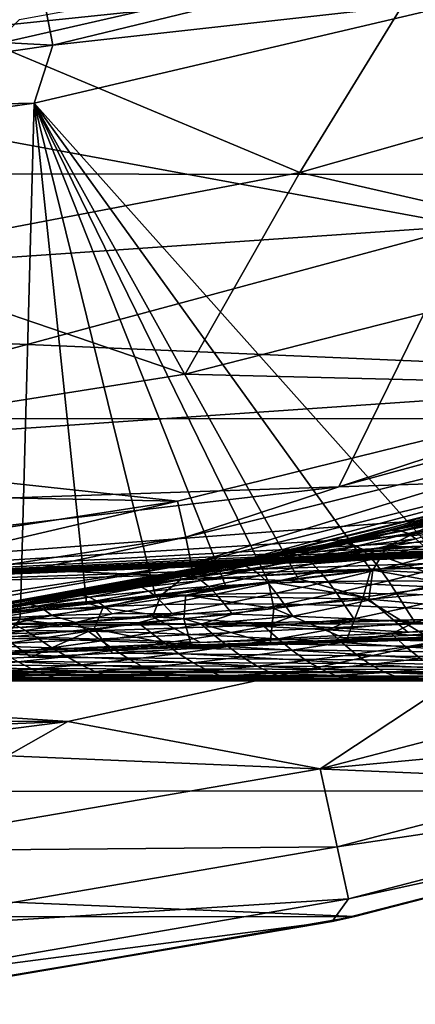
# Model space of a CAD drawing. Header units: metres. Extents: x -31 to 127, y -24 to 31.
# Tile 29 of 150: x 3.7 to 5.31, y -23.82 to -19.81. Entities that reach past the tile are written whole.
import ezdxf

# ---------------------------------------------------------------- set-up
doc = ezdxf.new("R2010")
doc.units = ezdxf.units.M
doc.layers.add('solid_12_381_041_XXX', color=7, linetype='CONTINUOUS')

msp = doc.modelspace()

# ---------------------------------------------------------------- linework, layer by layer
at = {"layer": 'solid_12_381_041_XXX'}
for points in [[(2.43677, -19.088718, 145.393051), (2.013513, -20.00477, 145.31575), (5.98766, -19.588881, 145.356583)], [(-14.277114, -19.291489, -4), (14.260582, -19.303749, -4), (-12.581081, -20.43718, -4)], [(1.840917, -19.279123, 120.789749), (1.891961, -19.813725, 119.06263), (3.766798, -19.544165, 119.06263)], [(-12.581081, -20.43718, -4), (14.260582, -19.303749, -4), (12.573285, -20.442173, -4)], [(3.766798, -19.544165, 119.06263), (3.838551, -19.916113, 117.29406), (5.714306, -19.461058, 117.29406)], [(5.606978, -19.717615, 115.500305), (5.714306, -19.461058, 117.29406), (3.838551, -19.916113, 117.29406)], [(3.600463, -19.913857, 141.120102), (5.416438, -19.49839, 141.120102), (4.84262, -20.434017, 119.262741)], [(3.703381, -19.811338, 141.621948), (5.416438, -19.49839, 141.120102), (3.600463, -19.913857, 141.120102)], [(5.416438, -19.49839, 141.120102), (6.6438, -19.921343, 119.262741), (4.84262, -20.434017, 119.262741)], [(3.766798, -19.544165, 119.06263), (1.891961, -19.813725, 119.06263), (3.838551, -19.916113, 117.29406)], [(2.013513, -20.00477, 145.31575), (5.522888, -20.650442, 145.257324), (5.98766, -19.588881, 145.356583)], [(3.763545, -20.151567, 115.500305), (5.606978, -19.717615, 115.500305), (3.838551, -19.916113, 117.29406)], [(5.426296, -22.014715, 115.500305), (5.606978, -19.717615, 115.500305), (3.763545, -20.151567, 115.500305)], [(1.891961, -19.813725, 119.06263), (1.928033, -20.190809, 117.29406), (3.838551, -19.916113, 117.29406)], [(59.841751, -19.867161, 145.14682), (1.109345, -22.166018, 145.039566), (59.851875, -20.189493, 145.038406)], [(55.96352, -19.998268, 145.153839), (1.109345, -22.166018, 145.039566), (59.841751, -19.867161, 145.14682)], [(3.763545, -20.151567, 115.500305), (3.838551, -19.916113, 117.29406), (1.928033, -20.190809, 117.29406)], [(3.600463, -19.913857, 141.120102), (4.84262, -20.434017, 119.262741), (3.002929, -20.784187, 119.262741)], [(6.296499, -20.765976, 118.050301), (4.84262, -20.434017, 119.262741), (6.6438, -19.921343, 119.262741)], [(55.96352, -19.998268, 145.153839), (52.034374, -20.130415, 145.153961), (1.109345, -22.166018, 145.039566)], [(2.013513, -20.00477, 145.31575), (1.567345, -20.923082, 145.234268), (5.522888, -20.650442, 145.257324)], [(52.034374, -20.130415, 145.153961), (48.109386, -20.262423, 145.154083), (1.109345, -22.166018, 145.039566)], [(1.897259, -20.411608, 115.500305), (3.763545, -20.151567, 115.500305), (1.928033, -20.190809, 117.29406)], [(3.706711, -22.214828, 115.500305), (3.763545, -20.151567, 115.500305), (1.897259, -20.411608, 115.500305)], [(3.706711, -22.214828, 115.500305), (3.975067, -22.183397, 115.500305), (3.763545, -20.151567, 115.500305)], [(5.131662, -22.049385, 115.500305), (5.426296, -22.014715, 115.500305), (3.763545, -20.151567, 115.500305)], [(4.835707, -22.08379, 115.500305), (5.131662, -22.049385, 115.500305), (3.763545, -20.151567, 115.500305)], [(4.716095, -22.097654, 115.500305), (4.835707, -22.08379, 115.500305), (3.763545, -20.151567, 115.500305)], [(4.542697, -22.117659, 115.500305), (4.716095, -22.097654, 115.500305), (3.763545, -20.151567, 115.500305)], [(4.254978, -22.150885, 115.500305), (4.542697, -22.117659, 115.500305), (3.763545, -20.151567, 115.500305)], [(3.975067, -22.183397, 115.500305), (4.254978, -22.150885, 115.500305), (3.763545, -20.151567, 115.500305)], [(59.851875, -20.189493, 145.038406), (1.109345, -22.166018, 145.039566), (59.859264, -20.418592, 144.783661)], [(48.109386, -20.262423, 145.154083), (44.188553, -20.394289, 145.154205), (1.109345, -22.166018, 145.039566)], [(44.188553, -20.394289, 145.154205), (40.271873, -20.526016, 145.154312), (1.109345, -22.166018, 145.039566)], [(3.51284, -22.237835, 115.500305), (3.706711, -22.214828, 115.500305), (1.897259, -20.411608, 115.500305)], [(-12.581081, -20.43718, -4), (12.573285, -20.442173, -4), (10.797912, -21.433685, -4)], [(-12.581081, -20.43718, -4), (10.797912, -21.433685, -4), (-10.79584, -21.434721, -4)], [(59.859264, -20.418592, 144.783661), (1.109345, -22.166018, 145.039566), (1.117308, -22.394527, 144.784851)], [(59.859264, -20.418592, 144.783661), (1.117308, -22.394527, 144.784851), (1.120382, -22.47504, 144.451126)], [(59.859264, -20.418592, 144.783661), (1.120382, -22.47504, 144.451126), (59.861588, -20.49943, 144.450089)], [(4.376455, -21.254089, 118.050301), (3.002929, -20.784187, 119.262741), (4.84262, -20.434017, 119.262741)], [(4.376455, -21.254089, 118.050301), (4.84262, -20.434017, 119.262741), (6.296499, -20.765976, 118.050301)], [(40.271873, -20.526016, 145.154312), (36.359348, -20.657604, 145.154434), (1.109345, -22.166018, 145.039566)], [(1.120382, -22.47504, 144.451126), (1.8965, -22.448938, 142.68895), (59.861588, -20.49943, 142.722702)], [(59.861588, -20.49943, 144.450089), (1.120382, -22.47504, 144.451126), (59.861588, -20.49943, 142.722702)], [(1.8965, -22.448938, 142.68895), (2.746388, -22.416525, 142.640869), (59.861588, -20.49943, 142.722702)], [(2.746388, -22.416525, 142.640869), (3.594143, -22.382093, 142.59761), (59.861588, -20.49943, 142.722702)], [(3.594143, -22.382093, 142.59761), (4.439395, -22.344383, 142.551941), (59.861588, -20.49943, 142.722702)], [(4.439395, -22.344383, 142.551941), (5.282129, -22.30286, 142.504181), (59.861588, -20.49943, 142.722702)], [(9.394648, -20.516787, 145.265808), (5.001331, -21.712252, 145.155365), (8.912523, -21.580709, 145.155258)], [(5.522888, -20.650442, 145.257324), (5.001331, -21.712252, 145.155365), (9.394648, -20.516787, 145.265808)], [(5.282129, -22.30286, 142.504181), (6.122326, -22.25699, 142.454758), (59.861588, -20.49943, 142.722702)], [(5.522888, -20.650442, 145.257324), (1.098244, -21.842846, 145.148544), (5.001331, -21.712252, 145.155365)], [(1.567345, -20.923082, 145.234268), (1.098244, -21.842846, 145.148544), (5.522888, -20.650442, 145.257324)], [(36.359348, -20.657604, 145.154434), (32.450977, -20.789053, 145.154556), (1.109345, -22.166018, 145.039566)], [(4.376455, -21.254089, 118.050301), (6.296499, -20.765976, 118.050301), (6.254954, -21.29987, 118.050301)], [(32.450977, -20.789053, 145.154556), (30.352451, -20.859632, 145.154617), (1.109345, -22.166018, 145.039566)], [(2.427733, -21.563213, 118.050301), (3.002929, -20.784187, 119.262741), (4.376455, -21.254089, 118.050301)], [(30.352451, -20.859632, 145.154617), (28.531822, -20.920864, 145.154663), (1.109345, -22.166018, 145.039566)], [(28.531822, -20.920864, 145.154663), (24.599518, -21.053118, 145.154785), (1.109345, -22.166018, 145.039566)], [(24.599518, -21.053118, 145.154785), (20.671434, -21.185228, 145.154907), (1.109345, -22.166018, 145.039566)], [(20.671434, -21.185228, 145.154907), (16.747574, -21.317198, 145.155014), (1.109345, -22.166018, 145.039566)], [(2.427733, -21.563213, 118.050301), (4.376455, -21.254089, 118.050301), (6.254954, -21.29987, 118.050301)], [(16.747574, -21.317198, 145.155014), (12.827937, -21.449024, 145.155136), (1.109345, -22.166018, 145.039566)], [(2.427733, -21.563213, 118.050301), (6.254954, -21.29987, 118.050301), (4.346262, -21.770403, 118.050301)], [(4.346262, -21.770403, 118.050301), (6.254954, -21.29987, 118.050301), (4.379117, -21.916655, 118.090416)], [(6.254954, -21.29987, 118.050301), (6.301612, -21.44309, 118.090416), (4.379117, -21.916655, 118.090416)], [(6.949281, -21.399672), (5.01194, -21.934269), (7.772167, -21.646294)], [(5.171209, -21.897684, 103.212608), (5.01194, -21.934269), (6.949281, -21.399672)], [(5.322841, -21.86132, 103.090485), (5.171209, -21.897684, 103.212608), (6.949281, -21.399672)], [(-10.79584, -21.434721, -4), (10.797912, -21.433685, -4), (8.94715, -22.269287, -4)], [(-10.79584, -21.434721, -4), (8.94715, -22.269287, -4), (-8.934976, -22.274052, -4)], [(12.827937, -21.449024, 145.155136), (8.912523, -21.580709, 145.155258), (1.109345, -22.166018, 145.039566)], [(4.379117, -21.916655, 118.090416), (6.301612, -21.44309, 118.090416), (4.400659, -22.024467, 118.200302)], [(6.301612, -21.44309, 118.090416), (6.33261, -21.548573, 118.200302), (4.400659, -22.024467, 118.200302)], [(0.443389, -21.695469, 118.050301), (2.427733, -21.563213, 118.050301), (4.346262, -21.770403, 118.050301)], [(4.400659, -22.024467, 118.200302), (6.33261, -21.548573, 118.200302), (4.408532, -22.063881, 118.350304)], [(6.33261, -21.548573, 118.200302), (6.34394, -21.587135, 118.350304), (4.408532, -22.063881, 118.350304)], [(8.912523, -21.580709, 145.155258), (5.001331, -21.712252, 145.155365), (1.109345, -22.166018, 145.039566)], [(4.490691, -22.047306, 140.318451), (4.408532, -22.063881, 118.350304), (6.34394, -21.587135, 118.350304)], [(4.861641, -21.968487, 140.138062), (4.490691, -22.047306, 140.318451), (6.34394, -21.587135, 118.350304)], [(5.371318, -21.849461, 139.903366), (4.861641, -21.968487, 140.138062), (6.34394, -21.587135, 118.350304)], [(5.01194, -21.934269), (5.859378, -22.241089), (7.772167, -21.646294)], [(0.443389, -21.695469, 118.050301), (4.346262, -21.770403, 118.050301), (2.411645, -22.068213, 118.050301)], [(5.001331, -21.712252, 145.155365), (1.098244, -21.842846, 145.148544), (1.109345, -22.166018, 145.039566)], [(2.411645, -22.068213, 118.050301), (4.346262, -21.770403, 118.050301), (2.422255, -22.218216, 118.090416)], [(4.346262, -21.770403, 118.050301), (4.379117, -21.916655, 118.090416), (2.422255, -22.218216, 118.090416)], [(5.375616, -21.867054, 140.408875), (4.861641, -21.968487, 140.138062), (5.371318, -21.849461, 139.903366)], [(5.41785, -21.840424, 103.397095), (5.171209, -21.897684, 103.212608), (5.322841, -21.86132, 103.090485)], [(5.216637, -21.889578, 103.559242), (5.171209, -21.897684, 103.212608), (5.41785, -21.840424, 103.397095)], [(5.197028, -21.955391, 140.94162), (6.03937, -21.819603, 140.996185), (6.004964, -21.944864, 141.500198)], [(5.375616, -21.867054, 140.408875), (6.03937, -21.819603, 140.996185), (5.197028, -21.955391, 140.94162)], [(5.456413, -21.839893, 103.753998), (5.216637, -21.889578, 103.559242), (5.41785, -21.840424, 103.397095)], [(5.252525, -21.890676, 103.919243), (5.216637, -21.889578, 103.559242), (5.456413, -21.839893, 103.753998)], [(5.492624, -21.848297, 104.113373), (5.252525, -21.890676, 103.919243), (5.456413, -21.839893, 103.753998)], [(5.284266, -21.90151, 104.284256), (5.252525, -21.890676, 103.919243), (5.492624, -21.848297, 104.113373)], [(5.525026, -21.86738, 104.477303), (5.284266, -21.90151, 104.284256), (5.492624, -21.848297, 104.113373)], [(5.375616, -21.867054, 140.408875), (4.490691, -22.047306, 140.318451), (4.861641, -21.968487, 140.138062)], [(5.375616, -21.867054, 140.408875), (5.197028, -21.955391, 140.94162), (4.490691, -22.047306, 140.318451)], [(5.216637, -21.889578, 103.559242), (4.969646, -21.944307, 103.375298), (5.171209, -21.897684, 103.212608)], [(5.012534, -21.937511, 103.725571), (4.969646, -21.944307, 103.375298), (5.216637, -21.889578, 103.559242)], [(5.252525, -21.890676, 103.919243), (5.012534, -21.937511, 103.725571), (5.216637, -21.889578, 103.559242)], [(5.043882, -21.940544, 104.091377), (5.012534, -21.937511, 103.725571), (5.252525, -21.890676, 103.919243)], [(5.284266, -21.90151, 104.284256), (5.043882, -21.940544, 104.091377), (5.252525, -21.890676, 103.919243)], [(5.31481, -21.92252, 104.650238), (5.284266, -21.90151, 104.284256), (5.525026, -21.86738, 104.477303)], [(2.422255, -22.218216, 118.090416), (4.379117, -21.916655, 118.090416), (2.43417, -22.327511, 118.200302)], [(4.379117, -21.916655, 118.090416), (4.400659, -22.024467, 118.200302), (2.43417, -22.327511, 118.200302)], [(5.01194, -21.934269), (3.026054, -22.2953), (5.859378, -22.241089)], [(3.079978, -22.288197, 104.951576), (3.026054, -22.2953), (5.01194, -21.934269)], [(3.297431, -22.257065, 104.766975), (3.079978, -22.288197, 104.951576), (5.01194, -21.934269)], [(3.513063, -22.224051, 104.584641), (3.297431, -22.257065, 104.766975), (5.01194, -21.934269)], [(3.72686, -22.189198, 104.404572), (3.513063, -22.224051, 104.584641), (5.01194, -21.934269)], [(3.938607, -22.152594, 104.226936), (3.72686, -22.189198, 104.404572), (5.01194, -21.934269)], [(4.148484, -22.11425, 104.051575), (3.938607, -22.152594, 104.226936), (5.01194, -21.934269)], [(4.356494, -22.074215, 103.878471), (4.148484, -22.11425, 104.051575), (5.01194, -21.934269)], [(4.542228, -22.036745, 103.72451), (4.356494, -22.074215, 103.878471), (5.01194, -21.934269)], [(4.766517, -21.989323, 103.540291), (4.542228, -22.036745, 103.72451), (5.01194, -21.934269)], [(4.969646, -21.944307, 103.375298), (4.766517, -21.989323, 103.540291), (5.01194, -21.934269)], [(5.171209, -21.897684, 103.212608), (4.969646, -21.944307, 103.375298), (5.01194, -21.934269)], [(5.073728, -21.953005, 104.45858), (5.043882, -21.940544, 104.091377), (5.284266, -21.90151, 104.284256)], [(5.31481, -21.92252, 104.650238), (5.073728, -21.953005, 104.45858), (5.284266, -21.90151, 104.284256)], [(5.104627, -21.975025, 104.823105), (5.073728, -21.953005, 104.45858), (5.31481, -21.92252, 104.650238)], [(5.346637, -21.953293, 105.013176), (5.104627, -21.975025, 104.823105), (5.31481, -21.92252, 104.650238)], [(4.358011, -22.089666, 140.886292), (4.490691, -22.047306, 140.318451), (5.197028, -21.955391, 140.94162)], [(4.358011, -22.089666, 140.886292), (5.197028, -21.955391, 140.94162), (5.139437, -22.050541, 141.478271)], [(5.012534, -21.937511, 103.725571), (4.766517, -21.989323, 103.540291), (4.969646, -21.944307, 103.375298)], [(4.803633, -21.984535, 103.898872), (4.766517, -21.989323, 103.540291), (5.012534, -21.937511, 103.725571)], [(5.043882, -21.940544, 104.091377), (4.803633, -21.984535, 103.898872), (5.012534, -21.937511, 103.725571)], [(4.833029, -21.98881, 104.267029), (4.803633, -21.984535, 103.898872), (5.043882, -21.940544, 104.091377)], [(5.073728, -21.953005, 104.45858), (4.833029, -21.98881, 104.267029), (5.043882, -21.940544, 104.091377)], [(4.86321, -22.002129, 104.632889), (4.833029, -21.98881, 104.267029), (5.073728, -21.953005, 104.45858)], [(5.104627, -21.975025, 104.823105), (4.86321, -22.002129, 104.632889), (5.073728, -21.953005, 104.45858)], [(4.894552, -22.024818, 104.995773), (4.86321, -22.002129, 104.632889), (5.104627, -21.975025, 104.823105)], [(5.136882, -22.006403, 105.184319), (4.894552, -22.024818, 104.995773), (5.104627, -21.975025, 104.823105)], [(5.136882, -22.006403, 105.184319), (5.104627, -21.975025, 104.823105), (5.346637, -21.953293, 105.013176)], [(5.379986, -21.99321, 105.372505), (5.136882, -22.006403, 105.184319), (5.346637, -21.953293, 105.013176)], [(5.139437, -22.050541, 141.478271), (6.004964, -21.944864, 141.500198), (6.007612, -22.092373, 141.990005)], [(5.197028, -21.955391, 140.94162), (6.004964, -21.944864, 141.500198), (5.139437, -22.050541, 141.478271)], [(4.803633, -21.984535, 103.898872), (4.542228, -22.036745, 103.72451), (4.766517, -21.989323, 103.540291)], [(4.592483, -22.029942, 104.075745), (4.542228, -22.036745, 103.72451), (4.803633, -21.984535, 103.898872)], [(4.833029, -21.98881, 104.267029), (4.592483, -22.029942, 104.075745), (4.803633, -21.984535, 103.898872)], [(4.622175, -22.034885, 104.44268), (4.592483, -22.029942, 104.075745), (4.833029, -21.98881, 104.267029)], [(4.86321, -22.002129, 104.632889), (4.622175, -22.034885, 104.44268), (4.833029, -21.98881, 104.267029)], [(4.652795, -22.048805, 104.807014), (4.622175, -22.034885, 104.44268), (4.86321, -22.002129, 104.632889)], [(4.894552, -22.024818, 104.995773), (4.652795, -22.048805, 104.807014), (4.86321, -22.002129, 104.632889)], [(4.926342, -22.056698, 105.356438), (4.894552, -22.024818, 104.995773), (5.136882, -22.006403, 105.184319)], [(5.16973, -22.046604, 105.543022), (4.926342, -22.056698, 105.356438), (5.136882, -22.006403, 105.184319)], [(5.470463, -22.110098, 115.332924), (5.426296, -22.014715, 115.500305), (5.131662, -22.049385, 115.500305)], [(5.16973, -22.046604, 105.543022), (5.136882, -22.006403, 105.184319), (5.379986, -21.99321, 105.372505)], [(5.414052, -22.041424, 105.729073), (5.16973, -22.046604, 105.543022), (5.379986, -21.99321, 105.372505)], [(2.43417, -22.327511, 118.200302), (4.400659, -22.024467, 118.200302), (2.438525, -22.367468, 118.350304)], [(4.400659, -22.024467, 118.200302), (4.408532, -22.063881, 118.350304), (2.438525, -22.367468, 118.350304)], [(4.27768, -22.153608, 141.45491), (5.139437, -22.050541, 141.478271), (5.123942, -22.168564, 142.003784)], [(4.358011, -22.089666, 140.886292), (5.139437, -22.050541, 141.478271), (4.27768, -22.153608, 141.45491)], [(4.592483, -22.029942, 104.075745), (4.356494, -22.074215, 103.878471), (4.542228, -22.036745, 103.72451)], [(4.3813, -22.073177, 104.25264), (4.356494, -22.074215, 103.878471), (4.592483, -22.029942, 104.075745)], [(4.358011, -22.089666, 140.886292), (4.359625, -22.073597, 140.384293), (4.490691, -22.047306, 140.318451)], [(4.490691, -22.047306, 140.318451), (4.359625, -22.073597, 140.384293), (4.408532, -22.063881, 118.350304)], [(4.622175, -22.034885, 104.44268), (4.3813, -22.073177, 104.25264), (4.592483, -22.029942, 104.075745)], [(4.41141, -22.07869, 104.618172), (4.3813, -22.073177, 104.25264), (4.622175, -22.034885, 104.44268)], [(4.652795, -22.048805, 104.807014), (4.41141, -22.07869, 104.618172), (4.622175, -22.034885, 104.44268)], [(4.441589, -22.093206, 104.98214), (4.41141, -22.07869, 104.618172), (4.652795, -22.048805, 104.807014)], [(4.683692, -22.0721, 105.169434), (4.441589, -22.093206, 104.98214), (4.652795, -22.048805, 104.807014)], [(4.683692, -22.0721, 105.169434), (4.652795, -22.048805, 104.807014), (4.894552, -22.024818, 104.995773)], [(4.926342, -22.056698, 105.356438), (4.683692, -22.0721, 105.169434), (4.894552, -22.024818, 104.995773)], [(4.714701, -22.104082, 105.528641), (4.683692, -22.0721, 105.169434), (4.926342, -22.056698, 105.356438)], [(4.958384, -22.096697, 105.713638), (4.714701, -22.104082, 105.528641), (4.926342, -22.056698, 105.356438)], [(5.100873, -22.15999, 115.297981), (5.131662, -22.049385, 115.500305), (4.835707, -22.08379, 115.500305)], [(4.958384, -22.096697, 105.713638), (4.926342, -22.056698, 105.356438), (5.16973, -22.046604, 105.543022)], [(5.202951, -22.094212, 105.898048), (4.958384, -22.096697, 105.713638), (5.16973, -22.046604, 105.543022)], [(5.100873, -22.15999, 115.297981), (5.470463, -22.110098, 115.332924), (5.131662, -22.049385, 115.500305)], [(5.139437, -22.050541, 141.478271), (6.007612, -22.092373, 141.990005), (5.123942, -22.168564, 142.003784)], [(5.202951, -22.094212, 105.898048), (5.16973, -22.046604, 105.543022), (5.414052, -22.041424, 105.729073)], [(5.448592, -22.096182, 106.081772), (5.202951, -22.094212, 105.898048), (5.414052, -22.041424, 105.729073)], [(2.448424, -22.366386, 141.479996), (2.438525, -22.367468, 118.350304), (4.408532, -22.063881, 118.350304)], [(2.57014, -22.352726, 141.401718), (2.448424, -22.366386, 141.479996), (4.408532, -22.063881, 118.350304)], [(2.907477, -22.311356, 141.191376), (2.57014, -22.352726, 141.401718), (4.408532, -22.063881, 118.350304)], [(3.380455, -22.244606, 140.911972), (2.907477, -22.311356, 141.191376), (4.408532, -22.063881, 118.350304)], [(3.523992, -22.222319, 140.830521), (3.380455, -22.244606, 140.911972), (4.408532, -22.063881, 118.350304)], [(3.865818, -22.165411, 140.642365), (3.523992, -22.222319, 140.830521), (4.408532, -22.063881, 118.350304)], [(4.358011, -22.089666, 140.886292), (3.523992, -22.222319, 140.830521), (3.865818, -22.165411, 140.642365)], [(4.358011, -22.089666, 140.886292), (4.27768, -22.153608, 141.45491), (3.523992, -22.222319, 140.830521)], [(4.359625, -22.073597, 140.384293), (3.865818, -22.165411, 140.642365), (4.408532, -22.063881, 118.350304)], [(4.358011, -22.089666, 140.886292), (3.865818, -22.165411, 140.642365), (4.359625, -22.073597, 140.384293)], [(4.3813, -22.073177, 104.25264), (4.148484, -22.11425, 104.051575), (4.356494, -22.074215, 103.878471)], [(4.17019, -22.114212, 104.429398), (4.148484, -22.11425, 104.051575), (4.3813, -22.073177, 104.25264)], [(4.41141, -22.07869, 104.618172), (4.17019, -22.114212, 104.429398), (4.3813, -22.073177, 104.25264)], [(4.199841, -22.120348, 104.794678), (4.17019, -22.114212, 104.429398), (4.41141, -22.07869, 104.618172)], [(4.441589, -22.093206, 104.98214), (4.199841, -22.120348, 104.794678), (4.41141, -22.07869, 104.618172)], [(4.229249, -22.135302, 105.15731), (4.199841, -22.120348, 104.794678), (4.441589, -22.093206, 104.98214)], [(4.471718, -22.116804, 105.343163), (4.229249, -22.135302, 105.15731), (4.441589, -22.093206, 104.98214)], [(4.471718, -22.116804, 105.343163), (4.441589, -22.093206, 104.98214), (4.683692, -22.0721, 105.169434)], [(4.714701, -22.104082, 105.528641), (4.471718, -22.116804, 105.343163), (4.683692, -22.0721, 105.169434)], [(4.746729, -22.143431, 105.884575), (4.714701, -22.104082, 105.528641), (4.958384, -22.096697, 105.713638)], [(5.100873, -22.15999, 115.297981), (4.835707, -22.08379, 115.500305), (4.716095, -22.097654, 115.500305)], [(4.991512, -22.143217, 106.06736), (4.746729, -22.143431, 105.884575), (4.958384, -22.096697, 105.713638)], [(4.991512, -22.143217, 106.06736), (4.958384, -22.096697, 105.713638), (5.202951, -22.094212, 105.898048)], [(5.23731, -22.147354, 106.249413), (4.991512, -22.143217, 106.06736), (5.202951, -22.094212, 105.898048)], [(5.123942, -22.168564, 142.003784), (6.007612, -22.092373, 141.990005), (6.122326, -22.25699, 142.454758)], [(5.23731, -22.147354, 106.249413), (5.202951, -22.094212, 105.898048), (5.448592, -22.096182, 106.081772)], [(5.484302, -22.155363, 106.430634), (5.23731, -22.147354, 106.249413), (5.448592, -22.096182, 106.081772)], [(4.17019, -22.114212, 104.429398), (3.938607, -22.152594, 104.226936), (4.148484, -22.11425, 104.051575)], [(3.958265, -22.153179, 104.607178), (3.938607, -22.152594, 104.226936), (4.17019, -22.114212, 104.429398)], [(4.199841, -22.120348, 104.794678), (3.958265, -22.153179, 104.607178), (4.17019, -22.114212, 104.429398)], [(3.987112, -22.159878, 104.971199), (3.958265, -22.153179, 104.607178), (4.199841, -22.120348, 104.794678)], [(4.229249, -22.135302, 105.15731), (3.987112, -22.159878, 104.971199), (4.199841, -22.120348, 104.794678)], [(4.016665, -22.174963, 105.332748), (3.987112, -22.159878, 104.971199), (4.229249, -22.135302, 105.15731)], [(4.259486, -22.158827, 105.517174), (4.016665, -22.174963, 105.332748), (4.229249, -22.135302, 105.15731)], [(4.259486, -22.158827, 105.517174), (4.229249, -22.135302, 105.15731), (4.471718, -22.116804, 105.343163)], [(4.379124, -22.1527, 115.448906), (4.542697, -22.117659, 115.500305), (4.254978, -22.150885, 115.500305)], [(4.50278, -22.148474, 105.701141), (4.259486, -22.158827, 105.517174), (4.471718, -22.116804, 105.343163)], [(4.379124, -22.1527, 115.448906), (4.716095, -22.097654, 115.500305), (4.542697, -22.117659, 115.500305)], [(4.736827, -22.205956, 115.26049), (4.716095, -22.097654, 115.500305), (4.379124, -22.1527, 115.448906)], [(4.50278, -22.148474, 105.701141), (4.471718, -22.116804, 105.343163), (4.714701, -22.104082, 105.528641)], [(4.746729, -22.143431, 105.884575), (4.50278, -22.148474, 105.701141), (4.714701, -22.104082, 105.528641)], [(4.736827, -22.205956, 115.26049), (5.100873, -22.15999, 115.297981), (4.716095, -22.097654, 115.500305)], [(5.344446, -22.310333, 115.091705), (5.470463, -22.110098, 115.332924), (5.100873, -22.15999, 115.297981)], [(3.420796, -22.25428, 141.429626), (3.523992, -22.222319, 140.830521), (4.27768, -22.153608, 141.45491)], [(3.420796, -22.25428, 141.429626), (4.27768, -22.153608, 141.45491), (4.244561, -22.240948, 142.015396)], [(3.958265, -22.153179, 104.607178), (3.72686, -22.189198, 104.404572), (3.938607, -22.152594, 104.226936)], [(3.745159, -22.190165, 104.78495), (3.72686, -22.189198, 104.404572), (3.958265, -22.153179, 104.607178)], [(3.987112, -22.159878, 104.971199), (3.745159, -22.190165, 104.78495), (3.958265, -22.153179, 104.607178)], [(3.774157, -22.19713, 105.14798), (3.745159, -22.190165, 104.78495), (3.987112, -22.159878, 104.971199)], [(4.016665, -22.174963, 105.332748), (3.774157, -22.19713, 105.14798), (3.987112, -22.159878, 104.971199)], [(3.803897, -22.21217, 105.508324), (3.774157, -22.19713, 105.14798), (4.016665, -22.174963, 105.332748)], [(4.047041, -22.198164, 105.691338), (3.803897, -22.21217, 105.508324), (4.016665, -22.174963, 105.332748)], [(4.042132, -22.204002, 115.393829), (4.254978, -22.150885, 115.500305), (3.975067, -22.183397, 115.500305)], [(4.047041, -22.198164, 105.691338), (4.016665, -22.174963, 105.332748), (4.259486, -22.158827, 105.517174)], [(4.042132, -22.204002, 115.393829), (4.379124, -22.1527, 115.448906), (4.254978, -22.150885, 115.500305)], [(4.371708, -22.248892, 115.220024), (4.379124, -22.1527, 115.448906), (4.042132, -22.204002, 115.393829)], [(4.290615, -22.189886, 105.873825), (4.047041, -22.198164, 105.691338), (4.259486, -22.158827, 105.517174)], [(4.27768, -22.153608, 141.45491), (5.123942, -22.168564, 142.003784), (4.244561, -22.240948, 142.015396)], [(4.244561, -22.240948, 142.015396), (5.123942, -22.168564, 142.003784), (5.282129, -22.30286, 142.504181)], [(4.290615, -22.189886, 105.873825), (4.259486, -22.158827, 105.517174), (4.50278, -22.148474, 105.701141)], [(4.534791, -22.186832, 106.055702), (4.290615, -22.189886, 105.873825), (4.50278, -22.148474, 105.701141)], [(4.371708, -22.248892, 115.220024), (4.736827, -22.205956, 115.26049), (4.379124, -22.1527, 115.448906)], [(4.534791, -22.186832, 106.055702), (4.50278, -22.148474, 105.701141), (4.746729, -22.143431, 105.884575)], [(4.779747, -22.18849, 106.236885), (4.534791, -22.186832, 106.055702), (4.746729, -22.143431, 105.884575)], [(5.033479, -22.331015, 115.068604), (5.100873, -22.15999, 115.297981), (4.736827, -22.205956, 115.26049)], [(4.779747, -22.18849, 106.236885), (4.746729, -22.143431, 105.884575), (4.991512, -22.143217, 106.06736)], [(5.025655, -22.19434, 106.417297), (4.779747, -22.18849, 106.236885), (4.991512, -22.143217, 106.06736)], [(5.025655, -22.19434, 106.417297), (4.991512, -22.143217, 106.06736), (5.23731, -22.147354, 106.249413)], [(5.272691, -22.203869, 106.596848), (5.025655, -22.19434, 106.417297), (5.23731, -22.147354, 106.249413)], [(5.033479, -22.331015, 115.068604), (5.344446, -22.310333, 115.091705), (5.100873, -22.15999, 115.297981)], [(5.123942, -22.168564, 142.003784), (6.122326, -22.25699, 142.454758), (5.282129, -22.30286, 142.504181)], [(5.272691, -22.203869, 106.596848), (5.23731, -22.147354, 106.249413), (5.484302, -22.155363, 106.430634)], [(5.521007, -22.216597, 106.775444), (5.272691, -22.203869, 106.596848), (5.484302, -22.155363, 106.430634)], [(3.704824, -22.251261, 115.336136), (3.706711, -22.214828, 115.500305), (3.51284, -22.237835, 115.500305)], [(3.745159, -22.190165, 104.78495), (3.513063, -22.224051, 104.584641), (3.72686, -22.189198, 104.404572)], [(3.531843, -22.225018, 104.962982), (3.513063, -22.224051, 104.584641), (3.745159, -22.190165, 104.78495)], [(3.774157, -22.19713, 105.14798), (3.531843, -22.225018, 104.962982), (3.745159, -22.190165, 104.78495)], [(3.561049, -22.232092, 105.324875), (3.531843, -22.225018, 104.962982), (3.774157, -22.19713, 105.14798)], [(3.803897, -22.21217, 105.508324), (3.561049, -22.232092, 105.324875), (3.774157, -22.19713, 105.14798)], [(3.592915, -22.246796, 105.685295), (3.561049, -22.232092, 105.324875), (3.803897, -22.21217, 105.508324)], [(3.836257, -22.234756, 105.866859), (3.592915, -22.246796, 105.685295), (3.803897, -22.21217, 105.508324)], [(3.704824, -22.251261, 115.336136), (4.042132, -22.204002, 115.393829), (3.706711, -22.214828, 115.500305)], [(4.006721, -22.288551, 115.176987), (4.042132, -22.204002, 115.393829), (3.704824, -22.251261, 115.336136)], [(4.042132, -22.204002, 115.393829), (3.975067, -22.183397, 115.500305), (3.706711, -22.214828, 115.500305)], [(3.836257, -22.234756, 105.866859), (3.803897, -22.21217, 105.508324), (4.047041, -22.198164, 105.691338)], [(4.079983, -22.228313, 106.047829), (3.836257, -22.234756, 105.866859), (4.047041, -22.198164, 105.691338)], [(4.006721, -22.288551, 115.176987), (4.371708, -22.248892, 115.220024), (4.042132, -22.204002, 115.393829)], [(4.079983, -22.228313, 106.047829), (4.047041, -22.198164, 105.691338), (4.290615, -22.189886, 105.873825)], [(4.324258, -22.226954, 106.228119), (4.079983, -22.228313, 106.047829), (4.290615, -22.189886, 105.873825)], [(4.324258, -22.226954, 106.228119), (4.290615, -22.189886, 105.873825), (4.534791, -22.186832, 106.055702)], [(4.569251, -22.230129, 106.407669), (4.324258, -22.226954, 106.228119), (4.534791, -22.186832, 106.055702)], [(4.722942, -22.35059, 115.044548), (4.736827, -22.205956, 115.26049), (4.371708, -22.248892, 115.220024)], [(4.569251, -22.230129, 106.407669), (4.534791, -22.186832, 106.055702), (4.779747, -22.18849, 106.236885)], [(4.815132, -22.237293, 106.586403), (4.569251, -22.230129, 106.407669), (4.779747, -22.18849, 106.236885)], [(4.722942, -22.35059, 115.044548), (5.033479, -22.331015, 115.068604), (4.736827, -22.205956, 115.26049)], [(4.815132, -22.237293, 106.586403), (4.779747, -22.18849, 106.236885), (5.025655, -22.19434, 106.417297)], [(5.06207, -22.247902, 106.764252), (4.815132, -22.237293, 106.586403), (5.025655, -22.19434, 106.417297)], [(5.06207, -22.247902, 106.764252), (5.025655, -22.19434, 106.417297), (5.272691, -22.203869, 106.596848)], [(5.310226, -22.261419, 106.941132), (5.06207, -22.247902, 106.764252), (5.272691, -22.203869, 106.596848)], [(5.310226, -22.261419, 106.941132), (5.272691, -22.203869, 106.596848), (5.521007, -22.216597, 106.775444)], [(5.559688, -22.277409, 107.116905), (5.310226, -22.261419, 106.941132), (5.521007, -22.216597, 106.775444)], [(1.023618, -22.476307), (3.899206, -22.666435), (5.859378, -22.241089)], [(3.026054, -22.2953), (1.023618, -22.476307), (5.859378, -22.241089)], [(3.367136, -22.294449, 115.276131), (3.704824, -22.251261, 115.336136), (3.51284, -22.237835, 115.500305)], [(3.641448, -22.324909, 115.131638), (3.704824, -22.251261, 115.336136), (3.367136, -22.294449, 115.276131)], [(3.370412, -22.310019, 142.024429), (4.244561, -22.240948, 142.015396), (4.439395, -22.344383, 142.551941)], [(3.420796, -22.25428, 141.429626), (4.244561, -22.240948, 142.015396), (3.370412, -22.310019, 142.024429)], [(3.675632, -22.267284, 106.079285), (3.592915, -22.246796, 105.685295), (3.836257, -22.234756, 105.866859)], [(3.641448, -22.324909, 115.131638), (4.006721, -22.288551, 115.176987), (3.704824, -22.251261, 115.336136)], [(3.675632, -22.267284, 106.079285), (3.836257, -22.234756, 105.866859), (3.93032, -22.263411, 106.26651)], [(3.93032, -22.263411, 106.26651), (3.836257, -22.234756, 105.866859), (4.079983, -22.228313, 106.047829)], [(4.926247, -22.857864, -0.07612), (5.859378, -22.241089), (3.899206, -22.666435)], [(3.93032, -22.263411, 106.26651), (4.079983, -22.228313, 106.047829), (4.324258, -22.226954, 106.228119)], [(3.93032, -22.263411, 106.26651), (4.324258, -22.226954, 106.228119), (4.185587, -22.264717, 106.452927)], [(4.405775, -22.369484, 115.018967), (4.371708, -22.248892, 115.220024), (4.006721, -22.288551, 115.176987)], [(4.185587, -22.264717, 106.452927), (4.324258, -22.226954, 106.228119), (4.569251, -22.230129, 106.407669)], [(4.185587, -22.264717, 106.452927), (4.569251, -22.230129, 106.407669), (4.44162, -22.270555, 106.638458)], [(4.244561, -22.240948, 142.015396), (5.282129, -22.30286, 142.504181), (4.439395, -22.344383, 142.551941)], [(4.405775, -22.369484, 115.018967), (4.722942, -22.35059, 115.044548), (4.371708, -22.248892, 115.220024)], [(4.44162, -22.270555, 106.638458), (4.569251, -22.230129, 106.407669), (4.815132, -22.237293, 106.586403)], [(4.44162, -22.270555, 106.638458), (4.815132, -22.237293, 106.586403), (4.698606, -22.280273, 106.823044)], [(4.698606, -22.280273, 106.823044), (4.815132, -22.237293, 106.586403), (5.06207, -22.247902, 106.764252)], [(4.698606, -22.280273, 106.823044), (5.06207, -22.247902, 106.764252), (4.956736, -22.293219, 107.006607)], [(4.926247, -22.857864, -0.07612), (6.846982, -22.357744, -0.07612), (5.859378, -22.241089)], [(4.956736, -22.293219, 107.006607), (5.06207, -22.247902, 106.764252), (5.310226, -22.261419, 106.941132)], [(-8.934976, -22.274052, -4), (8.94715, -22.269287, -4), (7.029178, -22.947445, -4)], [(-8.934976, -22.274052, -4), (7.029178, -22.947445, -4), (-7.007277, -22.954052, -4)], [(3.675632, -22.267284, 106.079285), (3.727699, -22.296379, 106.445724), (3.472785, -22.298773, 106.259918)], [(3.472785, -22.298773, 106.259918), (3.727699, -22.296379, 106.445724), (3.525192, -22.326569, 106.624649)], [(3.727699, -22.296379, 106.445724), (3.780737, -22.330015, 106.808174), (3.525192, -22.326569, 106.624649)], [(3.749021, -22.404627, 114.96347), (4.006721, -22.288551, 115.176987), (3.641448, -22.324909, 115.131638)], [(3.675632, -22.267284, 106.079285), (3.93032, -22.263411, 106.26651), (3.727699, -22.296379, 106.445724)], [(3.93032, -22.263411, 106.26651), (3.983129, -22.298903, 106.630669), (3.727699, -22.296379, 106.445724)], [(3.727699, -22.296379, 106.445724), (3.983129, -22.298903, 106.630669), (3.780737, -22.330015, 106.808174)], [(3.749021, -22.404627, 114.96347), (4.081397, -22.387529, 114.991943), (4.006721, -22.288551, 115.176987)], [(3.93032, -22.263411, 106.26651), (4.185587, -22.264717, 106.452927), (3.983129, -22.298903, 106.630669)], [(4.185587, -22.264717, 106.452927), (4.239258, -22.305672, 106.814674), (3.983129, -22.298903, 106.630669)], [(4.081397, -22.387529, 114.991943), (4.405775, -22.369484, 115.018967), (4.006721, -22.288551, 115.176987)], [(4.185587, -22.264717, 106.452927), (4.44162, -22.270555, 106.638458), (4.239258, -22.305672, 106.814674)], [(4.44162, -22.270555, 106.638458), (4.496269, -22.31601, 106.997696), (4.239258, -22.305672, 106.814674)], [(4.44162, -22.270555, 106.638458), (4.698606, -22.280273, 106.823044), (4.496269, -22.31601, 106.997696)], [(4.698606, -22.280273, 106.823044), (4.754345, -22.329241, 107.179672), (4.496269, -22.31601, 106.997696)], [(4.698606, -22.280273, 106.823044), (4.956736, -22.293219, 107.006607), (4.754345, -22.329241, 107.179672)], [(4.956736, -22.293219, 107.006607), (5.013659, -22.344704, 107.360542), (4.754345, -22.329241, 107.179672)], [(4.956736, -22.293219, 107.006607), (5.310226, -22.261419, 106.941132), (5.216175, -22.308764, 107.189064)], [(4.956736, -22.293219, 107.006607), (5.216175, -22.308764, 107.189064), (5.013659, -22.344704, 107.360542)], [(5.216175, -22.308764, 107.189064), (5.310226, -22.261419, 106.941132), (5.559688, -22.277409, 107.116905)], [(5.216175, -22.308764, 107.189064), (5.559688, -22.277409, 107.116905), (5.477001, -22.326382, 107.370255)], [(3.370412, -22.310019, 142.024429), (4.439395, -22.344383, 142.551941), (3.594143, -22.382093, 142.59761)], [(3.408192, -22.420603, 114.933685), (3.749021, -22.404627, 114.96347), (3.641448, -22.324909, 115.131638)], [(3.525192, -22.326569, 106.624649), (3.780737, -22.330015, 106.808174), (3.578758, -22.358156, 106.985664)], [(3.780737, -22.330015, 106.808174), (3.834878, -22.36585, 107.166809), (3.578758, -22.358156, 106.985664)], [(3.983129, -22.298903, 106.630669), (4.036912, -22.337389, 106.990738), (3.780737, -22.330015, 106.808174)], [(3.780737, -22.330015, 106.808174), (4.036912, -22.337389, 106.990738), (3.834878, -22.36585, 107.166809)], [(4.036912, -22.337389, 106.990738), (4.091728, -22.376421, 107.346909), (3.834878, -22.36585, 107.166809)], [(3.983129, -22.298903, 106.630669), (4.239258, -22.305672, 106.814674), (4.036912, -22.337389, 106.990738)], [(4.239258, -22.305672, 106.814674), (4.293893, -22.347996, 107.172272), (4.036912, -22.337389, 106.990738)], [(4.036912, -22.337389, 106.990738), (4.293893, -22.347996, 107.172272), (4.091728, -22.376421, 107.346909)], [(4.239258, -22.305672, 106.814674), (4.496269, -22.31601, 106.997696), (4.293893, -22.347996, 107.172272)], [(4.496269, -22.31601, 106.997696), (4.551859, -22.361147, 107.352745), (4.293893, -22.347996, 107.172272)], [(4.496269, -22.31601, 106.997696), (4.754345, -22.329241, 107.179672), (4.551859, -22.361147, 107.352745)], [(4.754345, -22.329241, 107.179672), (4.810985, -22.37615, 107.532104), (4.551859, -22.361147, 107.352745)], [(11.486444, -22.466866, 114.825111), (5.033479, -22.331015, 115.068604), (4.722942, -22.35059, 115.044548)], [(4.754345, -22.329241, 107.179672), (5.013659, -22.344704, 107.360542), (4.810985, -22.37615, 107.532104)], [(5.216175, -22.308764, 107.189064), (5.274301, -22.361809, 107.540169), (5.013659, -22.344704, 107.360542)], [(11.486444, -22.466866, 114.825111), (5.344446, -22.310333, 115.091705), (5.033479, -22.331015, 115.068604)], [(5.216175, -22.308764, 107.189064), (5.477001, -22.326382, 107.370255), (5.274301, -22.361809, 107.540169)], [(5.477001, -22.326382, 107.370255), (5.536317, -22.380014, 107.718407), (5.274301, -22.361809, 107.540169)], [(3.578758, -22.358156, 106.985664), (3.834878, -22.36585, 107.166809), (3.639101, -22.391401, 107.347015)], [(3.834878, -22.36585, 107.166809), (3.895177, -22.401693, 107.525314), (3.639101, -22.391401, 107.347015)], [(3.834878, -22.36585, 107.166809), (4.091728, -22.376421, 107.346909), (3.895177, -22.401693, 107.525314)], [(4.091728, -22.376421, 107.346909), (4.152073, -22.41374, 107.702515), (3.895177, -22.401693, 107.525314)], [(11.486444, -22.466866, 114.825111), (4.405775, -22.369484, 115.018967), (4.081397, -22.387529, 114.991943)], [(4.293893, -22.347996, 107.172272), (4.34948, -22.389158, 107.525925), (4.091728, -22.376421, 107.346909)], [(4.091728, -22.376421, 107.346909), (4.34948, -22.389158, 107.525925), (4.152073, -22.41374, 107.702515)], [(4.293893, -22.347996, 107.172272), (4.551859, -22.361147, 107.352745), (4.34948, -22.389158, 107.525925)], [(4.551859, -22.361147, 107.352745), (4.60831, -22.403357, 107.703819), (4.34948, -22.389158, 107.525925)], [(11.486444, -22.466866, 114.825111), (4.722942, -22.35059, 115.044548), (4.405775, -22.369484, 115.018967)], [(4.551859, -22.361147, 107.352745), (4.810985, -22.37615, 107.532104), (4.60831, -22.403357, 107.703819)], [(4.810985, -22.37615, 107.532104), (4.86834, -22.418356, 107.880516), (4.60831, -22.403357, 107.703819)], [(5.013659, -22.344704, 107.360542), (5.071378, -22.392372, 107.710243), (4.810985, -22.37615, 107.532104)], [(4.810985, -22.37615, 107.532104), (5.071378, -22.392372, 107.710243), (4.86834, -22.418356, 107.880516)], [(6.942062, -22.668213, -0.293171), (6.846982, -22.357744, -0.07612), (4.926247, -22.857864, -0.07612)], [(5.013659, -22.344704, 107.360542), (5.274301, -22.361809, 107.540169), (5.071378, -22.392372, 107.710243)], [(5.274301, -22.361809, 107.540169), (5.333078, -22.409239, 107.887032), (5.071378, -22.392372, 107.710243)], [(5.274301, -22.361809, 107.540169), (5.536317, -22.380014, 107.718407), (5.333078, -22.409239, 107.887032)], [(11.486444, -22.466866, 114.825111), (3.749021, -22.404627, 114.96347), (3.408192, -22.420603, 114.933685)], [(3.639101, -22.391401, 107.347015), (3.895177, -22.401693, 107.525314), (3.697879, -22.423685, 107.703041)], [(3.895177, -22.401693, 107.525314), (3.953765, -22.434797, 107.878456), (3.697879, -22.423685, 107.703041)], [(11.486444, -22.466866, 114.825111), (4.081397, -22.387529, 114.991943), (3.749021, -22.404627, 114.96347)], [(3.895177, -22.401693, 107.525314), (4.152073, -22.41374, 107.702515), (3.953765, -22.434797, 107.878456)], [(4.152073, -22.41374, 107.702515), (4.210551, -22.446535, 108.052757), (3.953765, -22.434797, 107.878456)], [(4.34948, -22.389158, 107.525925), (4.409958, -22.426826, 107.878601), (4.152073, -22.41374, 107.702515)], [(4.152073, -22.41374, 107.702515), (4.409958, -22.426826, 107.878601), (4.210551, -22.446535, 108.052757)], [(4.34948, -22.389158, 107.525925), (4.60831, -22.403357, 107.703819), (4.409958, -22.426826, 107.878601)], [(4.60831, -22.403357, 107.703819), (4.668971, -22.440277, 108.053513), (4.409958, -22.426826, 107.878601)], [(4.60831, -22.403357, 107.703819), (4.86834, -22.418356, 107.880516), (4.668971, -22.440277, 108.053513)], [(5.071378, -22.392372, 107.710243), (5.129613, -22.433569, 108.055908), (4.86834, -22.418356, 107.880516)], [(5.071378, -22.392372, 107.710243), (5.333078, -22.409239, 107.887032), (5.129613, -22.433569, 108.055908)], [(5.333078, -22.409239, 107.887032), (5.392161, -22.448418, 108.229881), (5.129613, -22.433569, 108.055908)], [(11.486444, -22.466866, 114.825111), (2.702336, -22.448895, 114.869934), (2.337327, -22.46085, 114.836296)], [(11.486444, -22.466866, 114.825111), (3.059255, -22.435347, 114.902626), (2.702336, -22.448895, 114.869934)], [(11.486444, -22.466866, 114.825111), (3.408192, -22.420603, 114.933685), (3.059255, -22.435347, 114.902626)], [(3.697879, -22.423685, 107.703041), (3.754474, -22.452517, 108.053711), (3.499755, -22.442528, 107.880058)], [(3.499755, -22.442528, 107.880058), (3.754474, -22.452517, 108.053711), (3.557842, -22.467138, 108.230751)], [(3.754474, -22.452517, 108.053711), (3.811304, -22.475733, 108.401093), (3.557842, -22.467138, 108.230751)], [(3.697879, -22.423685, 107.703041), (3.953765, -22.434797, 107.878456), (3.754474, -22.452517, 108.053711)], [(3.953765, -22.434797, 107.878456), (4.010003, -22.46274, 108.226257), (3.754474, -22.452517, 108.053711)], [(3.754474, -22.452517, 108.053711), (4.010003, -22.46274, 108.226257), (3.811304, -22.475733, 108.401093)], [(3.953765, -22.434797, 107.878456), (4.210551, -22.446535, 108.052757), (4.010003, -22.46274, 108.226257)], [(4.210551, -22.446535, 108.052757), (4.266495, -22.4725, 108.397675), (4.010003, -22.46274, 108.226257)], [(4.409958, -22.426826, 107.878601), (4.468386, -22.45821, 108.225914), (4.210551, -22.446535, 108.052757)], [(4.210551, -22.446535, 108.052757), (4.468386, -22.45821, 108.225914), (4.266495, -22.4725, 108.397675)], [(4.409958, -22.426826, 107.878601), (4.668971, -22.440277, 108.053513), (4.468386, -22.45821, 108.225914)], [(4.668971, -22.440277, 108.053513), (4.727325, -22.469301, 108.397858), (4.468386, -22.45821, 108.225914)], [(4.86834, -22.418356, 107.880516), (4.929156, -22.453531, 108.227165), (4.668971, -22.440277, 108.053513)], [(4.668971, -22.440277, 108.053513), (4.929156, -22.453531, 108.227165), (4.727325, -22.469301, 108.397858)], [(4.929156, -22.453531, 108.227165), (4.987393, -22.479349, 108.568504), (4.727325, -22.469301, 108.397858)], [(4.86834, -22.418356, 107.880516), (5.129613, -22.433569, 108.055908), (4.929156, -22.453531, 108.227165)], [(5.129613, -22.433569, 108.055908), (5.190542, -22.466049, 108.39946), (4.929156, -22.453531, 108.227165)], [(4.929156, -22.453531, 108.227165), (5.190542, -22.466049, 108.39946), (4.987393, -22.479349, 108.568504)], [(5.129613, -22.433569, 108.055908), (5.392161, -22.448418, 108.229881), (5.190542, -22.466049, 108.39946)], [(5.392161, -22.448418, 108.229881), (5.453156, -22.477297, 108.570297), (5.190542, -22.466049, 108.39946)], [(1.023618, -22.476307), (-4.060794, -22.638103), (3.899206, -22.666435)], [(9.48405, -22.5, 114.516884), (0.645059, -22.497496, 114.630203), (0.324531, -22.499569, 114.571793)], [(9.48405, -22.5, 114.516884), (0.961582, -22.493198, 114.682487), (0.645059, -22.497496, 114.630203)], [(9.48405, -22.5, 114.516884), (1.274097, -22.486885, 114.728569), (0.961582, -22.493198, 114.682487)], [(9.48405, -22.5, 114.516884), (1.582943, -22.479605, 114.766769), (1.274097, -22.486885, 114.728569)], [(9.48405, -22.5, 114.516884), (1.963757, -22.470524, 114.803955), (1.582943, -22.479605, 114.766769)], [(9.48405, -22.5, 114.516884), (2.136162, -22.466251, 114.818962), (1.963757, -22.470524, 114.803955)], [(11.486444, -22.466866, 114.825111), (2.337327, -22.46085, 114.836296), (2.136162, -22.466251, 114.818962)], [(11.486444, -22.466866, 114.825111), (2.136162, -22.466251, 114.818962), (9.48405, -22.5, 114.516884)], [(3.557842, -22.467138, 108.230751), (3.811304, -22.475733, 108.401093), (3.610878, -22.485472, 108.57489)], [(3.811304, -22.475733, 108.401093), (3.862484, -22.491411, 108.741714), (3.610878, -22.485472, 108.57489)], [(3.610878, -22.485472, 108.57489), (3.862484, -22.491411, 108.741714), (3.655221, -22.496367, 108.910591)], [(3.862484, -22.491411, 108.741714), (3.904395, -22.499056, 109.073753), (3.655221, -22.496367, 108.910591)], [(3.655221, -22.496367, 108.910591), (3.904395, -22.499056, 109.073753), (3.689447, -22.5, 109.235703)], [(4.010003, -22.46274, 108.226257), (4.065639, -22.483538, 108.570343), (3.811304, -22.475733, 108.401093)], [(3.811304, -22.475733, 108.401093), (4.065639, -22.483538, 108.570343), (3.862484, -22.491411, 108.741714)], [(4.065639, -22.483538, 108.570343), (4.11498, -22.495888, 108.907455), (3.862484, -22.491411, 108.741714)], [(3.862484, -22.491411, 108.741714), (4.11498, -22.495888, 108.907455), (3.904395, -22.499056, 109.073753)], [(4.11498, -22.495888, 108.907455), (4.155889, -22.5, 109.235703), (3.904395, -22.499056, 109.073753)], [(4.010003, -22.46274, 108.226257), (4.266495, -22.4725, 108.397675), (4.065639, -22.483538, 108.570343)], [(4.266495, -22.4725, 108.397675), (4.32094, -22.49008, 108.738464), (4.065639, -22.483538, 108.570343)], [(4.065639, -22.483538, 108.570343), (4.32094, -22.49008, 108.738464), (4.11498, -22.495888, 108.907455)], [(4.32094, -22.49008, 108.738464), (4.368395, -22.49872, 109.072105), (4.11498, -22.495888, 108.907455)], [(4.11498, -22.495888, 108.907455), (4.368395, -22.49872, 109.072105), (4.155889, -22.5, 109.235703)], [(4.468386, -22.45821, 108.225914), (4.524026, -22.481312, 108.567924), (4.266495, -22.4725, 108.397675)], [(4.266495, -22.4725, 108.397675), (4.524026, -22.481312, 108.567924), (4.32094, -22.49008, 108.738464)], [(4.524026, -22.481312, 108.567924), (4.577228, -22.495111, 108.905426), (4.32094, -22.49008, 108.738464)], [(4.32094, -22.49008, 108.738464), (4.577228, -22.495111, 108.905426), (4.368395, -22.49872, 109.072105)], [(4.577228, -22.495111, 108.905426), (4.623885, -22.5, 109.235703), (4.368395, -22.49872, 109.072105)], [(4.468386, -22.45821, 108.225914), (4.727325, -22.469301, 108.397858), (4.524026, -22.481312, 108.567924)], [(4.727325, -22.469301, 108.397858), (4.782615, -22.488819, 108.736946), (4.524026, -22.481312, 108.567924)], [(4.524026, -22.481312, 108.567924), (4.782615, -22.488819, 108.736946), (4.577228, -22.495111, 108.905426)], [(4.782615, -22.488819, 108.736946), (4.834522, -22.498404, 109.071175), (4.577228, -22.495111, 108.905426)], [(4.577228, -22.495111, 108.905426), (4.834522, -22.498404, 109.071175), (4.623885, -22.5, 109.235703)], [(4.727325, -22.469301, 108.397858), (4.987393, -22.479349, 108.568504), (4.782615, -22.488819, 108.736946)], [(4.987393, -22.479349, 108.568504), (5.042283, -22.494675, 108.904671), (4.782615, -22.488819, 108.736946)], [(4.782615, -22.488819, 108.736946), (5.042283, -22.494675, 108.904671), (4.834522, -22.498404, 109.071175)], [(5.042283, -22.494675, 108.904671), (5.093528, -22.5, 109.235703), (4.834522, -22.498404, 109.071175)], [(5.190542, -22.466049, 108.39946), (5.248612, -22.487892, 108.737778), (4.987393, -22.479349, 108.568504)], [(4.987393, -22.479349, 108.568504), (5.248612, -22.487892, 108.737778), (5.042283, -22.494675, 108.904671)], [(5.248612, -22.487892, 108.737778), (5.30305, -22.498531, 109.071045), (5.042283, -22.494675, 108.904671)], [(5.042283, -22.494675, 108.904671), (5.30305, -22.498531, 109.071045), (5.093528, -22.5, 109.235703)], [(5.190542, -22.466049, 108.39946), (5.453156, -22.477297, 108.570297), (5.248612, -22.487892, 108.737778)], [(5.453156, -22.477297, 108.570297), (5.511007, -22.494473, 108.905602), (5.248612, -22.487892, 108.737778)], [(5.248612, -22.487892, 108.737778), (5.511007, -22.494473, 108.905602), (5.30305, -22.498531, 109.071045)], [(5.511007, -22.494473, 108.905602), (5.565326, -22.5, 109.235703), (5.30305, -22.498531, 109.071045)], [(9.48405, -22.5, 114.516884), (0.324531, -22.499569, 114.571793), (0, -22.5, 114.507355)], [(9.259565, -22.5, 109.235703), (9.406984, -22.5, 109.235703), (0, -22.5, 114.507355)], [(9.48405, -22.5, 114.516884), (0, -22.5, 114.507355), (9.406984, -22.5, 109.235703)], [(9.259565, -22.5, 109.235703), (0, -22.5, 114.507355), (8.922047, -22.5, 109.235703)], [(8.83011, -22.5, 109.235703), (8.922047, -22.5, 109.235703), (0, -22.5, 114.507355)], [(4.108983, -22.5, 109.235703), (0, -22.5, 114.507355), (3.689447, -22.5, 109.235703)], [(4.155889, -22.5, 109.235703), (0, -22.5, 114.507355), (4.108983, -22.5, 109.235703)], [(4.495393, -22.5, 109.235703), (0, -22.5, 114.507355), (4.155889, -22.5, 109.235703)], [(4.623885, -22.5, 109.235703), (0, -22.5, 114.507355), (4.495393, -22.5, 109.235703)], [(4.877838, -22.5, 109.235703), (0, -22.5, 114.507355), (4.623885, -22.5, 109.235703)], [(5.093528, -22.5, 109.235703), (0, -22.5, 114.507355), (4.877838, -22.5, 109.235703)], [(5.256533, -22.5, 109.235703), (0, -22.5, 114.507355), (5.093528, -22.5, 109.235703)], [(5.565326, -22.5, 109.235703), (0, -22.5, 114.507355), (5.256533, -22.5, 109.235703)], [(5.631428, -22.5, 109.235703), (0, -22.5, 114.507355), (5.565326, -22.5, 109.235703)], [(6.002228, -22.5, 109.235703), (0, -22.5, 114.507355), (5.631428, -22.5, 109.235703)], [(6.039689, -22.5, 109.235703), (0, -22.5, 114.507355), (6.002228, -22.5, 109.235703)], [(6.36902, -22.5, 109.235703), (0, -22.5, 114.507355), (6.039689, -22.5, 109.235703)], [(6.516736, -22.5, 109.235703), (0, -22.5, 114.507355), (6.36902, -22.5, 109.235703)], [(6.731902, -22.5, 109.235703), (0, -22.5, 114.507355), (6.516736, -22.5, 109.235703)], [(6.994998, -22.5, 109.235703), (0, -22.5, 114.507355), (6.731902, -22.5, 109.235703)], [(7.090969, -22.5, 109.235703), (0, -22.5, 114.507355), (6.994998, -22.5, 109.235703)], [(7.446317, -22.5, 109.235703), (0, -22.5, 114.507355), (7.090969, -22.5, 109.235703)], [(7.798025, -22.5, 109.235703), (0, -22.5, 114.507355), (7.446317, -22.5, 109.235703)], [(7.95536, -22.5, 109.235703), (0, -22.5, 114.507355), (7.798025, -22.5, 109.235703)], [(8.145879, -22.5, 109.235703), (0, -22.5, 114.507355), (7.95536, -22.5, 109.235703)], [(8.437648, -22.5, 109.235703), (0, -22.5, 114.507355), (8.145879, -22.5, 109.235703)], [(8.489871, -22.5, 109.235703), (0, -22.5, 114.507355), (8.437648, -22.5, 109.235703)], [(8.83011, -22.5, 109.235703), (0, -22.5, 114.507355), (8.489871, -22.5, 109.235703)], [(3.904395, -22.499056, 109.073753), (4.108983, -22.5, 109.235703), (3.689447, -22.5, 109.235703)], [(3.904395, -22.499056, 109.073753), (4.155889, -22.5, 109.235703), (4.108983, -22.5, 109.235703)], [(4.368395, -22.49872, 109.072105), (4.495393, -22.5, 109.235703), (4.155889, -22.5, 109.235703)], [(4.368395, -22.49872, 109.072105), (4.623885, -22.5, 109.235703), (4.495393, -22.5, 109.235703)], [(4.834522, -22.498404, 109.071175), (4.877838, -22.5, 109.235703), (4.623885, -22.5, 109.235703)], [(4.834522, -22.498404, 109.071175), (5.093528, -22.5, 109.235703), (4.877838, -22.5, 109.235703)], [(5.30305, -22.498531, 109.071045), (5.256533, -22.5, 109.235703), (5.093528, -22.5, 109.235703)], [(5.30305, -22.498531, 109.071045), (5.565326, -22.5, 109.235703), (5.256533, -22.5, 109.235703)], [(-4.060794, -22.638103), (-2.081924, -22.905529), (3.899206, -22.666435)], [(-2.081924, -22.905529), (1.914707, -22.920139), (3.899206, -22.666435)], [(2.970017, -23.193295, -0.07612), (3.899206, -22.666435), (1.914707, -22.920139)], [(2.970017, -23.193295, -0.07612), (4.926247, -22.857864, -0.07612), (3.899206, -22.666435)], [(6.942062, -22.668213, -0.293171), (4.926247, -22.857864, -0.07612), (4.994655, -23.175278, -0.293171)], [(6.942062, -22.668213, -0.293171), (4.994655, -23.175278, -0.293171), (7.005545, -22.875505, -0.618042)], [(4.994655, -23.175278, -0.293171), (4.926247, -22.857864, -0.07612), (2.970017, -23.193295, -0.07612)], [(4.994655, -23.175278, -0.293171), (5.040329, -23.387207, -0.618042), (7.005545, -22.875505, -0.618042)], [(7.005545, -22.875505, -0.618042), (5.040329, -23.387207, -0.618042), (6.943242, -22.973711, -1)], [(-7.007277, -22.954052, -4), (7.029178, -22.947445, -4), (5.066245, -23.458628, -4)], [(-7.007277, -22.954052, -4), (5.066245, -23.458628, -4), (-5.036901, -23.464987, -4)], [(5.040329, -23.387207, -0.618042), (4.97385, -23.478945, -1), (6.943242, -22.973711, -1)], [(5.066245, -23.458628, -4), (6.943242, -22.973711, -1), (4.97385, -23.478945, -1)], [(5.066245, -23.458628, -4), (7.029178, -22.947445, -4), (6.943242, -22.973711, -1)], [(4.994655, -23.175278, -0.293171), (2.970017, -23.193295, -0.07612), (3.01126, -23.515366, -0.293171)], [(4.994655, -23.175278, -0.293171), (3.01126, -23.515366, -0.293171), (5.040329, -23.387207, -0.618042)], [(3.01126, -23.515366, -0.293171), (3.038797, -23.730404, -0.618042), (5.040329, -23.387207, -0.618042)], [(5.040329, -23.387207, -0.618042), (3.038797, -23.730404, -0.618042), (4.97385, -23.478945, -1)], [(-5.036901, -23.464987, -4), (5.066245, -23.458628, -4), (3.059366, -23.80398, -4)], [(3.038797, -23.730404, -0.618042), (2.968762, -23.815676, -1), (4.97385, -23.478945, -1)], [(3.059366, -23.80398, -4), (4.97385, -23.478945, -1), (2.968762, -23.815676, -1)], [(3.059366, -23.80398, -4), (5.066245, -23.458628, -4), (4.97385, -23.478945, -1)]]:
    msp.add_3dface(points, dxfattribs=at)

doc.saveas('drawing.dxf')
